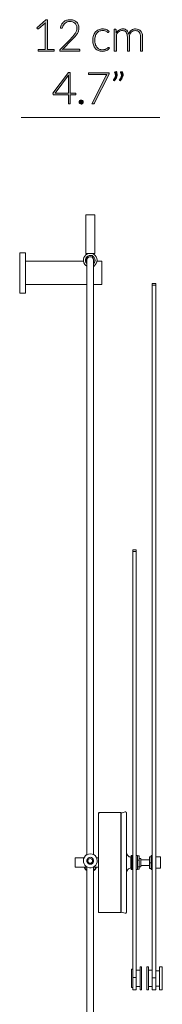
# Model space of a CAD drawing. Header units: inches. Extents: x 15 to 192, y -275 to -14.
# Tile 8 of 18: x 181 to 192, y -232 to -152. Entities that reach past the tile are written whole.
import ezdxf

# ---------------------------------------------------------------- set-up
doc = ezdxf.new("R2010")
doc.units = ezdxf.units.IN
doc.header["$MEASUREMENT"] = 0
doc.layers.add('Capa 1', color=7, linetype='Continuous')

# ---------------------------------------------------------------- blocks, each defined once
blk = doc.blocks.new('block 8')
at = {"layer": 'Capa 1'}
h = blk.add_hatch(color=250, dxfattribs=at)
h.dxf.hatch_style = 2
edge = h.paths.add_edge_path()
edge.add_spline(control_points=[(182.141, -154.047), (182.141, -154.047), (182.726, -154.047), (182.726, -154.047), (182.726, -154.047), (182.726, -151.98), (182.726, -151.98), (182.726, -151.94), (182.728, -151.896), (182.731, -151.851), (182.731, -151.851), (182.17, -152.349), (182.17, -152.349), (182.158, -152.36), (182.144, -152.366), (182.127, -152.366), (182.106, -152.366), (182.091, -152.358), (182.08, -152.344), (182.08, -152.344), (182.028, -152.272), (182.028, -152.272), (182.028, -152.272), (182.764, -151.622), (182.764, -151.622), (182.764, -151.622), (182.897, -151.622), (182.897, -151.622), (182.897, -151.622), (182.897, -154.047), (182.897, -154.047), (182.897, -154.047), (183.452, -154.047), (183.452, -154.047), (183.452, -154.047), (183.452, -154.178), (183.452, -154.178), (183.452, -154.178), (182.141, -154.178), (182.141, -154.178), (182.141, -154.178), (182.141, -154.047), (182.141, -154.047)], knot_values=[0, 0, 0, 0, 1, 1, 1, 2, 2, 2, 3, 3, 3, 4, 4, 4, 5, 5, 5, 6, 6, 6, 7, 7, 7, 8, 8, 8, 9, 9, 9, 10, 10, 10, 11, 11, 11, 12, 12, 12, 13, 13, 13, 14, 14, 14, 14], degree=3, periodic=1)
h = blk.add_hatch(color=250, dxfattribs=at)
h.dxf.hatch_style = 2
edge = h.paths.add_edge_path()
edge.add_spline(control_points=[(184.755, -151.604), (184.852, -151.604), (184.944, -151.618), (185.033, -151.646), (185.12, -151.674), (185.198, -151.717), (185.266, -151.774), (185.333, -151.831), (185.386, -151.903), (185.425, -151.988), (185.465, -152.074), (185.485, -152.174), (185.485, -152.289), (185.485, -152.386), (185.47, -152.474), (185.441, -152.556), (185.411, -152.638), (185.372, -152.718), (185.321, -152.793), (185.271, -152.869), (185.212, -152.942), (185.146, -153.013), (185.079, -153.085), (185.009, -153.157), (184.936, -153.232), (184.936, -153.232), (184.139, -154.045), (184.139, -154.045), (184.178, -154.035), (184.218, -154.028), (184.259, -154.023), (184.301, -154.019), (184.342, -154.016), (184.384, -154.016), (184.384, -154.016), (185.483, -154.016), (185.483, -154.016), (185.502, -154.016), (185.517, -154.022), (185.529, -154.033), (185.54, -154.045), (185.546, -154.059), (185.546, -154.077), (185.546, -154.077), (185.546, -154.178), (185.546, -154.178), (185.546, -154.178), (183.904, -154.178), (183.904, -154.178), (183.904, -154.178), (183.904, -154.116), (183.904, -154.116), (183.904, -154.103), (183.907, -154.09), (183.914, -154.076), (183.92, -154.063), (183.928, -154.051), (183.938, -154.041), (183.938, -154.041), (184.807, -153.161), (184.807, -153.161), (184.879, -153.088), (184.945, -153.018), (185.006, -152.949), (185.067, -152.881), (185.12, -152.812), (185.166, -152.742), (185.21, -152.673), (185.246, -152.602), (185.272, -152.529), (185.298, -152.455), (185.31, -152.377), (185.31, -152.295), (185.31, -152.201), (185.295, -152.12), (185.263, -152.051), (185.232, -151.982), (185.191, -151.925), (185.139, -151.881), (185.086, -151.836), (185.026, -151.804), (184.959, -151.782), (184.891, -151.761), (184.82, -151.75), (184.746, -151.75), (184.665, -151.75), (184.591, -151.762), (184.523, -151.787), (184.456, -151.811), (184.396, -151.845), (184.344, -151.889), (184.292, -151.933), (184.248, -151.985), (184.214, -152.046), (184.18, -152.106), (184.156, -152.173), (184.143, -152.244), (184.131, -152.286), (184.107, -152.307), (184.071, -152.307), (184.069, -152.307), (184.066, -152.307), (184.062, -152.306), (184.058, -152.306), (184.056, -152.306), (184.053, -152.306), (184.053, -152.306), (183.967, -152.291), (183.967, -152.291), (183.981, -152.182), (184.011, -152.085), (184.056, -152), (184.101, -151.915), (184.158, -151.843), (184.226, -151.784), (184.294, -151.725), (184.373, -151.681), (184.463, -151.65), (184.553, -151.619), (184.65, -151.604), (184.755, -151.604)], knot_values=[0, 0, 0, 0, 1, 1, 1, 2, 2, 2, 3, 3, 3, 4, 4, 4, 5, 5, 5, 6, 6, 6, 7, 7, 7, 8, 8, 8, 9, 9, 9, 10, 10, 10, 11, 11, 11, 12, 12, 12, 13, 13, 13, 14, 14, 14, 15, 15, 15, 16, 16, 16, 17, 17, 17, 18, 18, 18, 19, 19, 19, 20, 20, 20, 21, 21, 21, 22, 22, 22, 23, 23, 23, 24, 24, 24, 25, 25, 25, 26, 26, 26, 27, 27, 27, 28, 28, 28, 29, 29, 29, 30, 30, 30, 31, 31, 31, 32, 32, 32, 33, 33, 33, 34, 34, 34, 35, 35, 35, 36, 36, 36, 37, 37, 37, 38, 38, 38, 39, 39, 39, 40, 40, 40, 40], degree=3, periodic=1)
h = blk.add_hatch(color=250, dxfattribs=at)
h.dxf.hatch_style = 2
edge = h.paths.add_edge_path()
edge.add_spline(control_points=[(187.922, -152.627), (187.916, -152.634), (187.91, -152.638), (187.905, -152.643), (187.899, -152.647), (187.892, -152.649), (187.882, -152.649), (187.87, -152.649), (187.854, -152.641), (187.833, -152.625), (187.812, -152.609), (187.784, -152.591), (187.749, -152.572), (187.714, -152.552), (187.671, -152.535), (187.619, -152.519), (187.567, -152.503), (187.503, -152.494), (187.429, -152.494), (187.326, -152.494), (187.234, -152.512), (187.155, -152.55), (187.075, -152.586), (187.008, -152.638), (186.953, -152.707), (186.899, -152.775), (186.857, -152.858), (186.828, -152.955), (186.8, -153.052), (186.785, -153.161), (186.785, -153.282), (186.785, -153.408), (186.8, -153.52), (186.829, -153.617), (186.859, -153.714), (186.9, -153.796), (186.954, -153.862), (187.008, -153.929), (187.074, -153.979), (187.15, -154.014), (187.227, -154.049), (187.312, -154.066), (187.406, -154.066), (187.492, -154.066), (187.564, -154.056), (187.622, -154.036), (187.681, -154.015), (187.728, -153.993), (187.766, -153.969), (187.804, -153.945), (187.834, -153.923), (187.856, -153.903), (187.878, -153.882), (187.896, -153.872), (187.909, -153.872), (187.925, -153.872), (187.937, -153.878), (187.945, -153.89), (187.945, -153.89), (187.992, -153.948), (187.992, -153.948), (187.964, -153.983), (187.93, -154.017), (187.888, -154.048), (187.846, -154.08), (187.798, -154.107), (187.746, -154.129), (187.693, -154.152), (187.635, -154.17), (187.574, -154.182), (187.512, -154.195), (187.448, -154.201), (187.38, -154.201), (187.266, -154.201), (187.162, -154.18), (187.068, -154.139), (186.974, -154.098), (186.893, -154.038), (186.825, -153.959), (186.758, -153.881), (186.705, -153.784), (186.667, -153.671), (186.629, -153.557), (186.61, -153.427), (186.61, -153.282), (186.61, -153.146), (186.629, -153.021), (186.665, -152.908), (186.7, -152.795), (186.753, -152.698), (186.822, -152.616), (186.891, -152.535), (186.975, -152.472), (187.076, -152.427), (187.176, -152.382), (187.291, -152.359), (187.42, -152.359), (187.536, -152.359), (187.64, -152.378), (187.73, -152.415), (187.821, -152.452), (187.9, -152.503), (187.967, -152.566), (187.967, -152.566), (187.922, -152.627), (187.922, -152.627)], knot_values=[0, 0, 0, 0, 1, 1, 1, 2, 2, 2, 3, 3, 3, 4, 4, 4, 5, 5, 5, 6, 6, 6, 7, 7, 7, 8, 8, 8, 9, 9, 9, 10, 10, 10, 11, 11, 11, 12, 12, 12, 13, 13, 13, 14, 14, 14, 15, 15, 15, 16, 16, 16, 17, 17, 17, 18, 18, 18, 19, 19, 19, 20, 20, 20, 21, 21, 21, 22, 22, 22, 23, 23, 23, 24, 24, 24, 25, 25, 25, 26, 26, 26, 27, 27, 27, 28, 28, 28, 29, 29, 29, 30, 30, 30, 31, 31, 31, 32, 32, 32, 33, 33, 33, 34, 34, 34, 35, 35, 35, 35], degree=3, periodic=1)
h = blk.add_hatch(color=250, dxfattribs=at)
h.dxf.hatch_style = 2
edge = h.paths.add_edge_path()
edge.add_spline(control_points=[(188.381, -154.178), (188.381, -154.178), (188.381, -152.388), (188.381, -152.388), (188.381, -152.388), (188.474, -152.388), (188.474, -152.388), (188.505, -152.388), (188.523, -152.403), (188.528, -152.433), (188.528, -152.433), (188.544, -152.692), (188.544, -152.692), (188.579, -152.643), (188.616, -152.598), (188.656, -152.557), (188.695, -152.516), (188.737, -152.481), (188.783, -152.452), (188.827, -152.423), (188.875, -152.4), (188.926, -152.383), (188.977, -152.368), (189.031, -152.359), (189.088, -152.359), (189.218, -152.359), (189.322, -152.397), (189.4, -152.474), (189.478, -152.55), (189.531, -152.656), (189.558, -152.791), (189.58, -152.717), (189.61, -152.653), (189.649, -152.598), (189.688, -152.545), (189.733, -152.5), (189.783, -152.465), (189.833, -152.43), (189.888, -152.403), (189.947, -152.386), (190.007, -152.368), (190.067, -152.359), (190.13, -152.359), (190.218, -152.359), (190.298, -152.374), (190.368, -152.403), (190.439, -152.433), (190.499, -152.476), (190.549, -152.534), (190.599, -152.592), (190.637, -152.663), (190.663, -152.746), (190.689, -152.83), (190.703, -152.926), (190.703, -153.034), (190.703, -153.034), (190.703, -154.178), (190.703, -154.178), (190.703, -154.178), (190.532, -154.178), (190.532, -154.178), (190.532, -154.178), (190.532, -153.034), (190.532, -153.034), (190.532, -152.859), (190.494, -152.725), (190.418, -152.634), (190.343, -152.542), (190.235, -152.496), (190.095, -152.496), (190.032, -152.496), (189.973, -152.507), (189.916, -152.53), (189.859, -152.553), (189.808, -152.587), (189.764, -152.632), (189.721, -152.677), (189.686, -152.733), (189.66, -152.8), (189.634, -152.867), (189.622, -152.945), (189.622, -153.034), (189.622, -153.034), (189.622, -154.178), (189.622, -154.178), (189.622, -154.178), (189.451, -154.178), (189.451, -154.178), (189.451, -154.178), (189.451, -153.034), (189.451, -153.034), (189.451, -152.86), (189.416, -152.727), (189.346, -152.635), (189.277, -152.543), (189.175, -152.496), (189.042, -152.496), (188.945, -152.496), (188.855, -152.525), (188.773, -152.583), (188.69, -152.642), (188.616, -152.722), (188.551, -152.825), (188.551, -152.825), (188.551, -154.178), (188.551, -154.178), (188.551, -154.178), (188.381, -154.178), (188.381, -154.178)], knot_values=[0, 0, 0, 0, 1, 1, 1, 2, 2, 2, 3, 3, 3, 4, 4, 4, 5, 5, 5, 6, 6, 6, 7, 7, 7, 8, 8, 8, 9, 9, 9, 10, 10, 10, 11, 11, 11, 12, 12, 12, 13, 13, 13, 14, 14, 14, 15, 15, 15, 16, 16, 16, 17, 17, 17, 18, 18, 18, 19, 19, 19, 20, 20, 20, 21, 21, 21, 22, 22, 22, 23, 23, 23, 24, 24, 24, 25, 25, 25, 26, 26, 26, 27, 27, 27, 28, 28, 28, 29, 29, 29, 30, 30, 30, 31, 31, 31, 32, 32, 32, 33, 33, 33, 34, 34, 34, 35, 35, 35, 36, 36, 36, 36], degree=3, periodic=1)
h = blk.add_hatch(color=250, dxfattribs=at)
h.dxf.hatch_style = 2
edge = h.paths.add_edge_path()
edge.add_spline(control_points=[(184.774, -157.628), (184.774, -157.628), (185.239, -157.628), (185.239, -157.628), (185.239, -157.628), (185.239, -157.721), (185.239, -157.721), (185.239, -157.734), (185.236, -157.745), (185.228, -157.752), (185.22, -157.761), (185.208, -157.764), (185.191, -157.764), (185.191, -157.764), (184.774, -157.764), (184.774, -157.764), (184.774, -157.764), (184.774, -158.494), (184.774, -158.494), (184.774, -158.494), (184.619, -158.494), (184.619, -158.494), (184.619, -158.494), (184.619, -157.764), (184.619, -157.764), (184.619, -157.764), (183.419, -157.764), (183.419, -157.764), (183.401, -157.764), (183.387, -157.761), (183.378, -157.752), (183.368, -157.745), (183.361, -157.734), (183.358, -157.721), (183.358, -157.721), (183.342, -157.637), (183.342, -157.637), (183.342, -157.637), (184.621, -155.946), (184.621, -155.946), (184.621, -155.946), (184.774, -155.946), (184.774, -155.946), (184.774, -155.946), (184.774, -157.628), (184.774, -157.628)], knot_values=[0, 0, 0, 0, 1, 1, 1, 2, 2, 2, 3, 3, 3, 4, 4, 4, 5, 5, 5, 6, 6, 6, 7, 7, 7, 8, 8, 8, 9, 9, 9, 10, 10, 10, 11, 11, 11, 12, 12, 12, 13, 13, 13, 14, 14, 14, 15, 15, 15, 15], degree=3, periodic=1)
edge = h.paths.add_edge_path()
edge.add_spline(control_points=[(184.619, -156.295), (184.619, -156.274), (184.619, -156.253), (184.621, -156.23), (184.622, -156.208), (184.624, -156.184), (184.628, -156.16), (184.628, -156.16), (183.529, -157.628), (183.529, -157.628), (183.529, -157.628), (184.619, -157.628), (184.619, -157.628), (184.619, -157.628), (184.619, -156.295), (184.619, -156.295)], knot_values=[0, 0, 0, 0, 1, 1, 1, 2, 2, 2, 3, 3, 3, 4, 4, 4, 5, 5, 5, 5], degree=3, periodic=1)
h = blk.add_hatch(color=250, dxfattribs=at)
h.dxf.hatch_style = 2
edge = h.paths.add_edge_path()
edge.add_spline(control_points=[(187.951, -155.95), (187.951, -155.95), (187.951, -156.027), (187.951, -156.027), (187.951, -156.047), (187.949, -156.065), (187.945, -156.08), (187.941, -156.095), (187.936, -156.108), (187.93, -156.119), (187.93, -156.119), (186.763, -158.43), (186.763, -158.43), (186.753, -158.449), (186.74, -158.465), (186.724, -158.476), (186.708, -158.489), (186.686, -158.494), (186.66, -158.494), (186.66, -158.494), (186.543, -158.494), (186.543, -158.494), (186.543, -158.494), (187.718, -156.192), (187.718, -156.192), (187.733, -156.161), (187.752, -156.133), (187.774, -156.108), (187.774, -156.108), (186.306, -156.108), (186.306, -156.108), (186.293, -156.108), (186.281, -156.103), (186.273, -156.093), (186.264, -156.083), (186.259, -156.072), (186.259, -156.059), (186.259, -156.059), (186.259, -155.95), (186.259, -155.95), (186.259, -155.95), (187.951, -155.95), (187.951, -155.95)], knot_values=[0, 0, 0, 0, 1, 1, 1, 2, 2, 2, 3, 3, 3, 4, 4, 4, 5, 5, 5, 6, 6, 6, 7, 7, 7, 8, 8, 8, 9, 9, 9, 10, 10, 10, 11, 11, 11, 12, 12, 12, 13, 13, 13, 14, 14, 14, 14], degree=3, periodic=1)
h = blk.add_hatch(color=250, dxfattribs=at)
h.dxf.hatch_style = 2
edge = h.paths.add_edge_path()
edge.add_spline(control_points=[(188.543, -155.838), (188.57, -155.884), (188.589, -155.929), (188.601, -155.974), (188.613, -156.019), (188.619, -156.064), (188.619, -156.11), (188.619, -156.203), (188.596, -156.293), (188.55, -156.379), (188.505, -156.466), (188.445, -156.544), (188.372, -156.615), (188.372, -156.615), (188.322, -156.582), (188.322, -156.582), (188.313, -156.575), (188.309, -156.567), (188.309, -156.558), (188.309, -156.548), (188.313, -156.54), (188.32, -156.532), (188.366, -156.472), (188.403, -156.412), (188.434, -156.352), (188.463, -156.291), (188.478, -156.228), (188.478, -156.163), (188.478, -156.094), (188.457, -156.023), (188.415, -155.95), (188.41, -155.94), (188.406, -155.931), (188.406, -155.921), (188.406, -155.904), (188.415, -155.892), (188.434, -155.885), (188.434, -155.885), (188.543, -155.838), (188.543, -155.838)], knot_values=[0, 0, 0, 0, 1, 1, 1, 2, 2, 2, 3, 3, 3, 4, 4, 4, 5, 5, 5, 6, 6, 6, 7, 7, 7, 8, 8, 8, 9, 9, 9, 10, 10, 10, 11, 11, 11, 12, 12, 12, 13, 13, 13, 13], degree=3, periodic=1)
edge = h.paths.add_edge_path()
edge.add_spline(control_points=[(189.027, -155.838), (189.053, -155.884), (189.073, -155.929), (189.084, -155.974), (189.096, -156.019), (189.103, -156.064), (189.103, -156.11), (189.103, -156.203), (189.08, -156.293), (189.034, -156.379), (188.989, -156.466), (188.929, -156.544), (188.856, -156.615), (188.856, -156.615), (188.806, -156.582), (188.806, -156.582), (188.797, -156.575), (188.793, -156.567), (188.793, -156.558), (188.793, -156.548), (188.797, -156.54), (188.804, -156.532), (188.849, -156.472), (188.887, -156.412), (188.917, -156.352), (188.947, -156.291), (188.962, -156.228), (188.962, -156.163), (188.962, -156.094), (188.941, -156.023), (188.899, -155.95), (188.893, -155.94), (188.89, -155.931), (188.89, -155.921), (188.89, -155.904), (188.899, -155.892), (188.917, -155.885), (188.917, -155.885), (189.027, -155.838), (189.027, -155.838)], knot_values=[0, 0, 0, 0, 1, 1, 1, 2, 2, 2, 3, 3, 3, 4, 4, 4, 5, 5, 5, 6, 6, 6, 7, 7, 7, 8, 8, 8, 9, 9, 9, 10, 10, 10, 11, 11, 11, 12, 12, 12, 13, 13, 13, 13], degree=3, periodic=1)
h = blk.add_hatch(color=250, dxfattribs=at)
h.dxf.hatch_style = 2
edge = h.paths.add_edge_path()
edge.add_spline(control_points=[(185.504, -158.356), (185.504, -158.333), (185.508, -158.312), (185.516, -158.291), (185.525, -158.271), (185.536, -158.253), (185.551, -158.238), (185.566, -158.224), (185.584, -158.211), (185.603, -158.202), (185.623, -158.193), (185.645, -158.188), (185.669, -158.188), (185.692, -158.188), (185.713, -158.193), (185.734, -158.202), (185.754, -158.211), (185.772, -158.224), (185.787, -158.238), (185.802, -158.253), (185.814, -158.271), (185.823, -158.291), (185.832, -158.312), (185.836, -158.333), (185.836, -158.356), (185.836, -158.38), (185.832, -158.402), (185.823, -158.422), (185.814, -158.441), (185.802, -158.459), (185.787, -158.474), (185.772, -158.489), (185.754, -158.501), (185.734, -158.509), (185.713, -158.517), (185.692, -158.521), (185.669, -158.521), (185.622, -158.521), (185.583, -158.505), (185.551, -158.474), (185.519, -158.442), (185.504, -158.403), (185.504, -158.356)], knot_values=[0, 0, 0, 0, 1, 1, 1, 2, 2, 2, 3, 3, 3, 4, 4, 4, 5, 5, 5, 6, 6, 6, 7, 7, 7, 8, 8, 8, 9, 9, 9, 10, 10, 10, 11, 11, 11, 12, 12, 12, 13, 13, 13, 14, 14, 14, 14], degree=3, periodic=1)
at = {"layer": 'Capa 1', "lineweight": 0}
for points, knots in [([(182.141, -154.047), (182.141, -154.047), (182.726, -154.047), (182.726, -154.047), (182.726, -154.047), (182.726, -151.98), (182.726, -151.98), (182.726, -151.94), (182.728, -151.896), (182.731, -151.851), (182.731, -151.851), (182.17, -152.349), (182.17, -152.349), (182.158, -152.36), (182.144, -152.366), (182.127, -152.366), (182.106, -152.366), (182.091, -152.358), (182.08, -152.344), (182.08, -152.344), (182.028, -152.272), (182.028, -152.272), (182.028, -152.272), (182.764, -151.622), (182.764, -151.622), (182.764, -151.622), (182.897, -151.622), (182.897, -151.622), (182.897, -151.622), (182.897, -154.047), (182.897, -154.047), (182.897, -154.047), (183.452, -154.047), (183.452, -154.047), (183.452, -154.047), (183.452, -154.178), (183.452, -154.178), (183.452, -154.178), (182.141, -154.178), (182.141, -154.178), (182.141, -154.178), (182.141, -154.047), (182.141, -154.047)], [0, 0, 0, 0, 1, 1, 1, 2, 2, 2, 3, 3, 3, 4, 4, 4, 5, 5, 5, 6, 6, 6, 7, 7, 7, 8, 8, 8, 9, 9, 9, 10, 10, 10, 11, 11, 11, 12, 12, 12, 13, 13, 13, 14, 14, 14, 14]), ([(184.755, -151.604), (184.852, -151.604), (184.944, -151.618), (185.033, -151.646), (185.12, -151.674), (185.198, -151.717), (185.266, -151.774), (185.333, -151.831), (185.386, -151.903), (185.425, -151.988), (185.465, -152.074), (185.485, -152.174), (185.485, -152.289), (185.485, -152.386), (185.47, -152.474), (185.441, -152.556), (185.411, -152.638), (185.372, -152.718), (185.321, -152.793), (185.271, -152.869), (185.212, -152.942), (185.146, -153.013), (185.079, -153.085), (185.009, -153.157), (184.936, -153.232), (184.936, -153.232), (184.139, -154.045), (184.139, -154.045), (184.178, -154.035), (184.218, -154.028), (184.259, -154.023), (184.301, -154.019), (184.342, -154.016), (184.384, -154.016), (184.384, -154.016), (185.483, -154.016), (185.483, -154.016), (185.502, -154.016), (185.517, -154.022), (185.529, -154.033), (185.54, -154.045), (185.546, -154.059), (185.546, -154.077), (185.546, -154.077), (185.546, -154.178), (185.546, -154.178), (185.546, -154.178), (183.904, -154.178), (183.904, -154.178), (183.904, -154.178), (183.904, -154.116), (183.904, -154.116), (183.904, -154.103), (183.907, -154.09), (183.914, -154.076), (183.92, -154.063), (183.928, -154.051), (183.938, -154.041), (183.938, -154.041), (184.807, -153.161), (184.807, -153.161), (184.879, -153.088), (184.945, -153.018), (185.006, -152.949), (185.067, -152.881), (185.12, -152.812), (185.166, -152.742), (185.21, -152.673), (185.246, -152.602), (185.272, -152.529), (185.298, -152.455), (185.31, -152.377), (185.31, -152.295), (185.31, -152.201), (185.295, -152.12), (185.263, -152.051), (185.232, -151.982), (185.191, -151.925), (185.139, -151.881), (185.086, -151.836), (185.026, -151.804), (184.959, -151.782), (184.891, -151.761), (184.82, -151.75), (184.746, -151.75), (184.665, -151.75), (184.591, -151.762), (184.523, -151.787), (184.456, -151.811), (184.396, -151.845), (184.344, -151.889), (184.292, -151.933), (184.248, -151.985), (184.214, -152.046), (184.18, -152.106), (184.156, -152.173), (184.143, -152.244), (184.131, -152.286), (184.107, -152.307), (184.071, -152.307), (184.069, -152.307), (184.066, -152.307), (184.062, -152.306), (184.058, -152.306), (184.056, -152.306), (184.053, -152.306), (184.053, -152.306), (183.967, -152.291), (183.967, -152.291), (183.981, -152.182), (184.011, -152.085), (184.056, -152), (184.101, -151.915), (184.158, -151.843), (184.226, -151.784), (184.294, -151.725), (184.373, -151.681), (184.463, -151.65), (184.553, -151.619), (184.65, -151.604), (184.755, -151.604)], [0, 0, 0, 0, 1, 1, 1, 2, 2, 2, 3, 3, 3, 4, 4, 4, 5, 5, 5, 6, 6, 6, 7, 7, 7, 8, 8, 8, 9, 9, 9, 10, 10, 10, 11, 11, 11, 12, 12, 12, 13, 13, 13, 14, 14, 14, 15, 15, 15, 16, 16, 16, 17, 17, 17, 18, 18, 18, 19, 19, 19, 20, 20, 20, 21, 21, 21, 22, 22, 22, 23, 23, 23, 24, 24, 24, 25, 25, 25, 26, 26, 26, 27, 27, 27, 28, 28, 28, 29, 29, 29, 30, 30, 30, 31, 31, 31, 32, 32, 32, 33, 33, 33, 34, 34, 34, 35, 35, 35, 36, 36, 36, 37, 37, 37, 38, 38, 38, 39, 39, 39, 40, 40, 40, 40]), ([(187.922, -152.627), (187.916, -152.634), (187.91, -152.638), (187.905, -152.643), (187.899, -152.647), (187.892, -152.649), (187.882, -152.649), (187.87, -152.649), (187.854, -152.641), (187.833, -152.625), (187.812, -152.609), (187.784, -152.591), (187.749, -152.572), (187.714, -152.552), (187.671, -152.535), (187.619, -152.519), (187.567, -152.503), (187.503, -152.494), (187.429, -152.494), (187.326, -152.494), (187.234, -152.512), (187.155, -152.55), (187.075, -152.586), (187.008, -152.638), (186.953, -152.707), (186.899, -152.775), (186.857, -152.858), (186.828, -152.955), (186.8, -153.052), (186.785, -153.161), (186.785, -153.282), (186.785, -153.408), (186.8, -153.52), (186.829, -153.617), (186.859, -153.714), (186.9, -153.796), (186.954, -153.862), (187.008, -153.929), (187.074, -153.979), (187.15, -154.014), (187.227, -154.049), (187.312, -154.066), (187.406, -154.066), (187.492, -154.066), (187.564, -154.056), (187.622, -154.036), (187.681, -154.015), (187.728, -153.993), (187.766, -153.969), (187.804, -153.945), (187.834, -153.923), (187.856, -153.903), (187.878, -153.882), (187.896, -153.872), (187.909, -153.872), (187.925, -153.872), (187.937, -153.878), (187.945, -153.89), (187.945, -153.89), (187.992, -153.948), (187.992, -153.948), (187.964, -153.983), (187.93, -154.017), (187.888, -154.048), (187.846, -154.08), (187.798, -154.107), (187.746, -154.129), (187.693, -154.152), (187.635, -154.17), (187.574, -154.182), (187.512, -154.195), (187.448, -154.201), (187.38, -154.201), (187.266, -154.201), (187.162, -154.18), (187.068, -154.139), (186.974, -154.098), (186.893, -154.038), (186.825, -153.959), (186.758, -153.881), (186.705, -153.784), (186.667, -153.671), (186.629, -153.557), (186.61, -153.427), (186.61, -153.282), (186.61, -153.146), (186.629, -153.021), (186.665, -152.908), (186.7, -152.795), (186.753, -152.698), (186.822, -152.616), (186.891, -152.535), (186.975, -152.472), (187.076, -152.427), (187.176, -152.382), (187.291, -152.359), (187.42, -152.359), (187.536, -152.359), (187.64, -152.378), (187.73, -152.415), (187.821, -152.452), (187.9, -152.503), (187.967, -152.566), (187.967, -152.566), (187.922, -152.627), (187.922, -152.627)], [0, 0, 0, 0, 1, 1, 1, 2, 2, 2, 3, 3, 3, 4, 4, 4, 5, 5, 5, 6, 6, 6, 7, 7, 7, 8, 8, 8, 9, 9, 9, 10, 10, 10, 11, 11, 11, 12, 12, 12, 13, 13, 13, 14, 14, 14, 15, 15, 15, 16, 16, 16, 17, 17, 17, 18, 18, 18, 19, 19, 19, 20, 20, 20, 21, 21, 21, 22, 22, 22, 23, 23, 23, 24, 24, 24, 25, 25, 25, 26, 26, 26, 27, 27, 27, 28, 28, 28, 29, 29, 29, 30, 30, 30, 31, 31, 31, 32, 32, 32, 33, 33, 33, 34, 34, 34, 35, 35, 35, 35]), ([(188.381, -154.178), (188.381, -154.178), (188.381, -152.388), (188.381, -152.388), (188.381, -152.388), (188.474, -152.388), (188.474, -152.388), (188.505, -152.388), (188.523, -152.403), (188.528, -152.433), (188.528, -152.433), (188.544, -152.692), (188.544, -152.692), (188.579, -152.643), (188.616, -152.598), (188.656, -152.557), (188.695, -152.516), (188.737, -152.481), (188.783, -152.452), (188.827, -152.423), (188.875, -152.4), (188.926, -152.383), (188.977, -152.368), (189.031, -152.359), (189.088, -152.359), (189.218, -152.359), (189.322, -152.397), (189.4, -152.474), (189.478, -152.55), (189.531, -152.656), (189.558, -152.791), (189.58, -152.717), (189.61, -152.653), (189.649, -152.598), (189.688, -152.545), (189.733, -152.5), (189.783, -152.465), (189.833, -152.43), (189.888, -152.403), (189.947, -152.386), (190.007, -152.368), (190.067, -152.359), (190.13, -152.359), (190.218, -152.359), (190.298, -152.374), (190.368, -152.403), (190.439, -152.433), (190.499, -152.476), (190.549, -152.534), (190.599, -152.592), (190.637, -152.663), (190.663, -152.746), (190.689, -152.83), (190.703, -152.926), (190.703, -153.034), (190.703, -153.034), (190.703, -154.178), (190.703, -154.178), (190.703, -154.178), (190.532, -154.178), (190.532, -154.178), (190.532, -154.178), (190.532, -153.034), (190.532, -153.034), (190.532, -152.859), (190.494, -152.725), (190.418, -152.634), (190.343, -152.542), (190.235, -152.496), (190.095, -152.496), (190.032, -152.496), (189.973, -152.507), (189.916, -152.53), (189.859, -152.553), (189.808, -152.587), (189.764, -152.632), (189.721, -152.677), (189.686, -152.733), (189.66, -152.8), (189.634, -152.867), (189.622, -152.945), (189.622, -153.034), (189.622, -153.034), (189.622, -154.178), (189.622, -154.178), (189.622, -154.178), (189.451, -154.178), (189.451, -154.178), (189.451, -154.178), (189.451, -153.034), (189.451, -153.034), (189.451, -152.86), (189.416, -152.727), (189.346, -152.635), (189.277, -152.543), (189.175, -152.496), (189.042, -152.496), (188.945, -152.496), (188.855, -152.525), (188.773, -152.583), (188.69, -152.642), (188.616, -152.722), (188.551, -152.825), (188.551, -152.825), (188.551, -154.178), (188.551, -154.178), (188.551, -154.178), (188.381, -154.178), (188.381, -154.178)], [0, 0, 0, 0, 1, 1, 1, 2, 2, 2, 3, 3, 3, 4, 4, 4, 5, 5, 5, 6, 6, 6, 7, 7, 7, 8, 8, 8, 9, 9, 9, 10, 10, 10, 11, 11, 11, 12, 12, 12, 13, 13, 13, 14, 14, 14, 15, 15, 15, 16, 16, 16, 17, 17, 17, 18, 18, 18, 19, 19, 19, 20, 20, 20, 21, 21, 21, 22, 22, 22, 23, 23, 23, 24, 24, 24, 25, 25, 25, 26, 26, 26, 27, 27, 27, 28, 28, 28, 29, 29, 29, 30, 30, 30, 31, 31, 31, 32, 32, 32, 33, 33, 33, 34, 34, 34, 35, 35, 35, 36, 36, 36, 36]), ([(184.774, -157.628), (184.774, -157.628), (185.239, -157.628), (185.239, -157.628), (185.239, -157.628), (185.239, -157.721), (185.239, -157.721), (185.239, -157.734), (185.236, -157.745), (185.228, -157.752), (185.22, -157.761), (185.208, -157.764), (185.191, -157.764), (185.191, -157.764), (184.774, -157.764), (184.774, -157.764), (184.774, -157.764), (184.774, -158.494), (184.774, -158.494), (184.774, -158.494), (184.619, -158.494), (184.619, -158.494), (184.619, -158.494), (184.619, -157.764), (184.619, -157.764), (184.619, -157.764), (183.419, -157.764), (183.419, -157.764), (183.401, -157.764), (183.387, -157.761), (183.378, -157.752), (183.368, -157.745), (183.361, -157.734), (183.358, -157.721), (183.358, -157.721), (183.342, -157.637), (183.342, -157.637), (183.342, -157.637), (184.621, -155.946), (184.621, -155.946), (184.621, -155.946), (184.774, -155.946), (184.774, -155.946), (184.774, -155.946), (184.774, -157.628), (184.774, -157.628)], [0, 0, 0, 0, 1, 1, 1, 2, 2, 2, 3, 3, 3, 4, 4, 4, 5, 5, 5, 6, 6, 6, 7, 7, 7, 8, 8, 8, 9, 9, 9, 10, 10, 10, 11, 11, 11, 12, 12, 12, 13, 13, 13, 14, 14, 14, 15, 15, 15, 15]), ([(184.619, -156.295), (184.619, -156.274), (184.619, -156.253), (184.621, -156.23), (184.622, -156.208), (184.624, -156.184), (184.628, -156.16), (184.628, -156.16), (183.529, -157.628), (183.529, -157.628), (183.529, -157.628), (184.619, -157.628), (184.619, -157.628), (184.619, -157.628), (184.619, -156.295), (184.619, -156.295)], [0, 0, 0, 0, 1, 1, 1, 2, 2, 2, 3, 3, 3, 4, 4, 4, 5, 5, 5, 5]), ([(187.951, -155.95), (187.951, -155.95), (187.951, -156.027), (187.951, -156.027), (187.951, -156.047), (187.949, -156.065), (187.945, -156.08), (187.941, -156.095), (187.936, -156.108), (187.93, -156.119), (187.93, -156.119), (186.763, -158.43), (186.763, -158.43), (186.753, -158.449), (186.74, -158.465), (186.724, -158.476), (186.708, -158.489), (186.686, -158.494), (186.66, -158.494), (186.66, -158.494), (186.543, -158.494), (186.543, -158.494), (186.543, -158.494), (187.718, -156.192), (187.718, -156.192), (187.733, -156.161), (187.752, -156.133), (187.774, -156.108), (187.774, -156.108), (186.306, -156.108), (186.306, -156.108), (186.293, -156.108), (186.281, -156.103), (186.273, -156.093), (186.264, -156.083), (186.259, -156.072), (186.259, -156.059), (186.259, -156.059), (186.259, -155.95), (186.259, -155.95), (186.259, -155.95), (187.951, -155.95), (187.951, -155.95)], [0, 0, 0, 0, 1, 1, 1, 2, 2, 2, 3, 3, 3, 4, 4, 4, 5, 5, 5, 6, 6, 6, 7, 7, 7, 8, 8, 8, 9, 9, 9, 10, 10, 10, 11, 11, 11, 12, 12, 12, 13, 13, 13, 14, 14, 14, 14]), ([(188.543, -155.838), (188.57, -155.884), (188.589, -155.929), (188.601, -155.974), (188.613, -156.019), (188.619, -156.064), (188.619, -156.11), (188.619, -156.203), (188.596, -156.293), (188.55, -156.379), (188.505, -156.466), (188.445, -156.544), (188.372, -156.615), (188.372, -156.615), (188.322, -156.582), (188.322, -156.582), (188.313, -156.575), (188.309, -156.567), (188.309, -156.558), (188.309, -156.548), (188.313, -156.54), (188.32, -156.532), (188.366, -156.472), (188.403, -156.412), (188.434, -156.352), (188.463, -156.291), (188.478, -156.228), (188.478, -156.163), (188.478, -156.094), (188.457, -156.023), (188.415, -155.95), (188.41, -155.94), (188.406, -155.931), (188.406, -155.921), (188.406, -155.904), (188.415, -155.892), (188.434, -155.885), (188.434, -155.885), (188.543, -155.838), (188.543, -155.838)], [0, 0, 0, 0, 1, 1, 1, 2, 2, 2, 3, 3, 3, 4, 4, 4, 5, 5, 5, 6, 6, 6, 7, 7, 7, 8, 8, 8, 9, 9, 9, 10, 10, 10, 11, 11, 11, 12, 12, 12, 13, 13, 13, 13]), ([(189.027, -155.838), (189.053, -155.884), (189.073, -155.929), (189.084, -155.974), (189.096, -156.019), (189.103, -156.064), (189.103, -156.11), (189.103, -156.203), (189.08, -156.293), (189.034, -156.379), (188.989, -156.466), (188.929, -156.544), (188.856, -156.615), (188.856, -156.615), (188.806, -156.582), (188.806, -156.582), (188.797, -156.575), (188.793, -156.567), (188.793, -156.558), (188.793, -156.548), (188.797, -156.54), (188.804, -156.532), (188.849, -156.472), (188.887, -156.412), (188.917, -156.352), (188.947, -156.291), (188.962, -156.228), (188.962, -156.163), (188.962, -156.094), (188.941, -156.023), (188.899, -155.95), (188.893, -155.94), (188.89, -155.931), (188.89, -155.921), (188.89, -155.904), (188.899, -155.892), (188.917, -155.885), (188.917, -155.885), (189.027, -155.838), (189.027, -155.838)], [0, 0, 0, 0, 1, 1, 1, 2, 2, 2, 3, 3, 3, 4, 4, 4, 5, 5, 5, 6, 6, 6, 7, 7, 7, 8, 8, 8, 9, 9, 9, 10, 10, 10, 11, 11, 11, 12, 12, 12, 13, 13, 13, 13]), ([(185.504, -158.356), (185.504, -158.333), (185.508, -158.312), (185.516, -158.291), (185.525, -158.271), (185.536, -158.253), (185.551, -158.238), (185.566, -158.224), (185.584, -158.211), (185.603, -158.202), (185.623, -158.193), (185.645, -158.188), (185.669, -158.188), (185.692, -158.188), (185.713, -158.193), (185.734, -158.202), (185.754, -158.211), (185.772, -158.224), (185.787, -158.238), (185.802, -158.253), (185.814, -158.271), (185.823, -158.291), (185.832, -158.312), (185.836, -158.333), (185.836, -158.356), (185.836, -158.38), (185.832, -158.402), (185.823, -158.422), (185.814, -158.441), (185.802, -158.459), (185.787, -158.474), (185.772, -158.489), (185.754, -158.501), (185.734, -158.509), (185.713, -158.517), (185.692, -158.521), (185.669, -158.521), (185.622, -158.521), (185.583, -158.505), (185.551, -158.474), (185.519, -158.442), (185.504, -158.403), (185.504, -158.356)], [0, 0, 0, 0, 1, 1, 1, 2, 2, 2, 3, 3, 3, 4, 4, 4, 5, 5, 5, 6, 6, 6, 7, 7, 7, 8, 8, 8, 9, 9, 9, 10, 10, 10, 11, 11, 11, 12, 12, 12, 13, 13, 13, 14, 14, 14, 14])]:
    blk.add_open_spline(points, degree=3, knots=knots, dxfattribs=at)

msp = doc.modelspace()

# ---------------------------------------------------------------- linework, layer by layer
at = {"layer": 'Capa 1', "color": 250, "lineweight": 13}
msp.add_lwpolyline([(180.756, -159.619), (192.101, -159.619)], dxfattribs=at)
at = {"layer": 'Capa 1', "color": 250, "lineweight": 5}
for points in [[(186.79, -167.594), (186.79, -167.594), (186.757, -167.594), (186.69, -167.594), (186.606, -167.594), (186.506, -167.594), (186.389, -167.594), (186.271, -167.594), (186.172, -167.594), (186.104, -167.594), (186.052, -167.594), (186.037, -167.594)], [(186.037, -167.594), (186.037, -170.756)], [(186.79, -170.756), (186.79, -167.594)], [(180.627, -170.705), (180.627, -170.722), (180.627, -170.773), (180.627, -170.84), (180.627, -170.957), (180.627, -171.091), (180.627, -171.258)], [(181.096, -170.705), (180.627, -170.705)], [(181.096, -170.705), (181.096, -170.722), (181.096, -170.773), (181.096, -170.84), (181.096, -170.957), (181.096, -171.091), (181.096, -171.258)], [(186.975, -171.325), (186.958, -171.174), (186.908, -171.04), (186.824, -170.924), (186.723, -170.84), (186.59, -170.773), (186.455, -170.756), (186.305, -170.756), (186.172, -170.805), (186.052, -170.891), (185.954, -170.991), (185.886, -171.108), (185.853, -171.242), (185.853, -171.392), (185.886, -171.527), (185.954, -171.661), (186.052, -171.761), (186.12, -171.811)], [(186.12, -171.609), (186.12, -171.593), (186.052, -171.493), (186.022, -171.376), (186.022, -171.258), (186.052, -171.141), (186.12, -171.04), (186.203, -170.974), (186.321, -170.924), (186.439, -170.924), (186.556, -170.941), (186.656, -171.008), (186.741, -171.091), (186.79, -171.209), (186.824, -171.325)], [(186.79, -170.756), (186.79, -170.756), (186.757, -170.756), (186.69, -170.756), (186.606, -170.756), (186.506, -170.756), (186.389, -170.756), (186.271, -170.756), (186.172, -170.756), (186.104, -170.756), (186.052, -170.756), (186.037, -170.756)], [(186.79, -171.325), (186.775, -171.209), (186.723, -171.108), (186.656, -171.023), (186.556, -170.974), (186.439, -170.941), (186.321, -170.957), (186.221, -170.991), (186.136, -171.057), (186.071, -171.159), (186.037, -171.258), (186.037, -171.376), (186.071, -171.493), (186.12, -171.56)], [(186.087, -170.756), (186.087, -170.857)], [(186.12, -171.325), (186.136, -171.225), (186.187, -171.141), (186.271, -171.074), (186.373, -171.04), (186.455, -171.04), (186.556, -171.074), (186.624, -171.141), (186.673, -171.225), (186.69, -171.325)], [(186.741, -170.857), (186.741, -170.756)], [(180.627, -171.258), (180.627, -171.442), (180.627, -171.661), (180.627, -171.879), (180.627, -172.112), (180.627, -172.346), (180.627, -172.581), (180.627, -172.815), (180.627, -173.033), (180.627, -173.251), (180.627, -173.435), (180.627, -173.603), (180.627, -173.753), (180.627, -173.871), (180.627, -173.954), (180.627, -174.005), (180.627, -174.022)], [(181.096, -171.258), (181.096, -171.442), (181.096, -171.661), (181.096, -171.879), (181.096, -172.112), (181.096, -172.346), (181.096, -172.581), (181.096, -172.815), (181.096, -173.033), (181.096, -173.251), (181.096, -173.435), (181.096, -173.603), (181.096, -173.753), (181.096, -173.871), (181.096, -173.954), (181.096, -174.005), (181.096, -174.022)], [(185.853, -171.409), (181.096, -171.409)], [(186.12, -171.325), (186.12, -171.426), (186.12, -171.609), (186.12, -171.879), (186.12, -172.229), (186.12, -172.632), (186.12, -173.083), (186.12, -173.585), (186.12, -174.139), (186.12, -174.809), (186.12, -175.511), (186.12, -176.249), (186.12, -177.019), (186.12, -177.79), (186.12, -178.577), (186.12, -179.363), (186.12, -180.234), (186.12, -181.105), (186.12, -181.943), (186.12, -182.746), (186.12, -183.516), (186.12, -184.303), (186.12, -185.108), (186.12, -186.632), (186.12, -188.238), (186.12, -189.93), (186.12, -191.639), (186.12, -193.414), (186.12, -195.256), (186.12, -197.165), (186.12, -199.125), (186.12, -201.135), (186.12, -203.178), (186.12, -205.254), (186.12, -207.364), (186.12, -209.508), (186.12, -211.668), (186.12, -213.844), (186.12, -216.022), (186.12, -218.233), (186.12, -220.075)], [(186.69, -220.058), (186.69, -218.735), (186.69, -216.542), (186.69, -214.347), (186.69, -212.154), (186.69, -209.993), (186.69, -207.849), (186.69, -205.739), (186.69, -203.681), (186.69, -201.704), (186.69, -199.795), (186.69, -197.952), (186.69, -196.177), (186.69, -194.486), (186.69, -193.565), (186.69, -192.677), (186.69, -191.806), (186.69, -190.97), (186.69, -190.098), (186.69, -189.16), (186.69, -188.173), (186.69, -187.217), (186.69, -186.23), (186.69, -185.208), (186.69, -184.153), (186.69, -183.082), (186.69, -181.993), (186.69, -180.937), (186.69, -179.883), (186.69, -178.844), (186.69, -177.822), (186.69, -176.835), (186.69, -175.898), (186.69, -175.009), (186.69, -174.356), (186.69, -173.737), (186.69, -173.183), (186.69, -172.698), (186.69, -172.262), (186.69, -171.911), (186.69, -171.627), (186.69, -171.426), (186.69, -171.325)], [(186.824, -171.325), (186.79, -171.442), (186.741, -171.543), (186.707, -171.609)], [(186.707, -171.811), (186.723, -171.794), (186.824, -171.711), (186.908, -171.593), (186.958, -171.459), (186.975, -171.325)], [(186.707, -171.576), (186.723, -171.527), (186.775, -171.426), (186.79, -171.325)], [(187.361, -171.409), (186.975, -171.409)], [(187.361, -171.409), (187.361, -171.426), (187.361, -171.477), (187.361, -171.56), (187.361, -171.677), (187.361, -171.811), (187.361, -171.979), (187.361, -172.147), (187.361, -172.313), (187.361, -172.498), (187.361, -172.681), (187.361, -172.833), (187.361, -172.983), (187.361, -173.117), (187.361, -173.2), (187.361, -173.268), (187.361, -173.318)], [(181.096, -173.318), (186.12, -173.318)], [(186.69, -173.318), (187.361, -173.318)], [(191.497, -173.369), (191.497, -173.301), (191.497, -173.268), (191.497, -173.234), (191.497, -173.217)], [(191.782, -173.217), (191.497, -173.217)], [(191.497, -173.369), (191.497, -230.139)], [(191.497, -173.369), (191.782, -173.369)], [(191.782, -173.369), (191.782, -173.301), (191.782, -173.268), (191.782, -173.234), (191.782, -173.217)], [(191.782, -173.369), (191.782, -230.139)], [(180.627, -174.022), (181.096, -174.022)], [(189.888, -195.205), (189.888, -195.138), (189.888, -195.105), (189.888, -195.072), (189.888, -195.056)], [(190.174, -195.056), (189.888, -195.056)], [(189.888, -230.106), (189.888, -195.205)], [(189.888, -195.205), (190.174, -195.205)], [(190.174, -195.205), (190.174, -195.138), (190.174, -195.105), (190.174, -195.072), (190.174, -195.056)], [(190.174, -230.106), (190.174, -195.205)], [(187.175, -216.575), (187.16, -216.575), (187.141, -216.59), (187.125, -216.59), (187.107, -216.608), (187.093, -216.625), (187.093, -216.641), (187.076, -216.658), (187.076, -216.675)], [(187.076, -216.742), (187.076, -216.692), (187.076, -216.675)], [(187.076, -224.714), (187.076, -224.698), (187.076, -224.663), (187.076, -224.596), (187.076, -224.496), (187.076, -224.362), (187.076, -224.211), (187.076, -224.01), (187.076, -223.793), (187.076, -223.558), (187.076, -223.29), (187.076, -223.007), (187.076, -222.686), (187.076, -222.369), (187.076, -222.017), (187.076, -221.683), (187.076, -221.314), (187.076, -220.946), (187.076, -220.594), (187.076, -220.226), (187.076, -219.856), (187.076, -219.505), (187.076, -219.171), (187.076, -218.835), (187.076, -218.518), (187.076, -218.216), (187.076, -217.948), (187.076, -217.681), (187.076, -217.463), (187.076, -217.26), (187.076, -217.077), (187.076, -216.926), (187.076, -216.826), (187.076, -216.742)], [(187.175, -216.641), (187.175, -216.59), (187.175, -216.575)], [(188.916, -216.575), (187.175, -216.575)], [(188.916, -216.641), (188.916, -216.59), (188.916, -216.575)], [(188.934, -216.59), (188.934, -216.59), (188.934, -216.575), (188.916, -216.575)], [(188.916, -224.798), (188.916, -224.798), (188.916, -224.764), (188.916, -224.698), (188.916, -224.596), (188.916, -224.463), (188.916, -224.296), (188.916, -224.095), (188.916, -223.877), (188.916, -223.625), (188.916, -223.34), (188.916, -223.056), (188.916, -222.738), (188.916, -222.403), (188.916, -222.051), (188.916, -221.699), (188.916, -221.331), (188.916, -220.962), (188.916, -220.594), (188.916, -220.21), (188.916, -219.84), (188.916, -219.488), (188.916, -219.137), (188.916, -218.786), (188.916, -218.466), (188.916, -218.164), (188.916, -217.88), (188.916, -217.613), (188.916, -217.379), (188.916, -217.176), (188.916, -216.993), (188.916, -216.842), (188.916, -216.726), (188.916, -216.641)], [(189.27, -216.542), (188.934, -216.641)], [(188.934, -216.59), (188.934, -216.608), (188.934, -216.658)], [(188.934, -216.641), (188.934, -216.641), (188.934, -216.675), (188.934, -216.726), (188.934, -216.826), (188.934, -216.96), (188.934, -217.109), (188.934, -217.296), (188.934, -217.512), (188.934, -217.764), (188.934, -218.031), (188.934, -218.316), (188.934, -218.635), (188.934, -218.952), (188.934, -219.289), (188.934, -219.64), (188.934, -220.007), (188.934, -220.376), (188.934, -220.745), (188.934, -221.113), (188.934, -221.482), (188.934, -221.833), (188.934, -222.185), (188.934, -222.52), (188.934, -222.838), (188.934, -223.14), (188.934, -223.424), (188.934, -223.692), (188.934, -223.926), (188.934, -224.129), (188.934, -224.312), (188.934, -224.463), (188.934, -224.58), (188.934, -224.663), (188.934, -224.731), (188.934, -224.747)], [(188.934, -216.658), (188.934, -216.742), (188.934, -216.859), (188.934, -217.01), (188.934, -217.176), (188.934, -217.395), (188.934, -217.63), (188.934, -217.88), (188.934, -218.164), (188.934, -218.466), (188.934, -218.801), (188.934, -219.137), (188.934, -219.488), (188.934, -219.84), (188.934, -220.21), (188.934, -220.594), (188.934, -220.962), (188.934, -221.331), (188.934, -221.699), (188.934, -222.051), (188.934, -222.403), (188.934, -222.738), (188.934, -223.039), (188.934, -223.34), (188.934, -223.608), (188.934, -223.859), (188.934, -224.095), (188.934, -224.278), (188.934, -224.446), (188.934, -224.58), (188.934, -224.68), (188.934, -224.747), (188.934, -224.781), (188.934, -224.798)], [(189.385, -216.641), (189.385, -216.608), (189.385, -216.59), (189.368, -216.575), (189.352, -216.557), (189.335, -216.557), (189.319, -216.542), (189.303, -216.542), (189.27, -216.542)], [(189.385, -216.641), (189.385, -216.641), (189.385, -216.675), (189.385, -216.726), (189.385, -216.826), (189.385, -216.96), (189.385, -217.109), (189.385, -217.296), (189.385, -217.512), (189.385, -217.764), (189.385, -218.031), (189.385, -218.316), (189.385, -218.635), (189.385, -218.952), (189.385, -219.289), (189.385, -219.64), (189.385, -220.007), (189.385, -220.376), (189.385, -220.745), (189.385, -221.113), (189.385, -221.482), (189.385, -221.833), (189.385, -222.185), (189.385, -222.52), (189.385, -222.838), (189.385, -223.14), (189.385, -223.424), (189.385, -223.692), (189.385, -223.926), (189.385, -224.129), (189.385, -224.312), (189.385, -224.463), (189.385, -224.58), (189.385, -224.663), (189.385, -224.731), (189.385, -224.747)], [(185.182, -220.31), (185.182, -220.31), (185.182, -220.342), (185.182, -220.393), (185.182, -220.476), (185.182, -220.578), (185.182, -220.696)], [(185.902, -220.31), (185.182, -220.31)], [(186.406, -219.975), (186.556, -219.991), (186.69, -220.041), (186.808, -220.124), (186.89, -220.243), (186.958, -220.376), (186.975, -220.51), (186.975, -220.66), (186.925, -220.794), (186.858, -220.913), (186.741, -221.013), (186.624, -221.079), (186.488, -221.113), (186.339, -221.113), (186.203, -221.079), (186.071, -221.013), (185.969, -220.913), (185.902, -220.794), (185.853, -220.66), (185.853, -220.51), (185.869, -220.376), (185.935, -220.243), (186.022, -220.124), (186.136, -220.041), (186.271, -219.991), (186.406, -219.975)], [(186.037, -220.075), (186.037, -220.075), (186.071, -220.075), (186.104, -220.075)], [(186.037, -220.075), (186.037, -220.124)], [(186.406, -220.259), (186.506, -220.276), (186.59, -220.326), (186.656, -220.41), (186.69, -220.493), (186.69, -220.594), (186.656, -220.696), (186.59, -220.761), (186.506, -220.811), (186.406, -220.828), (186.321, -220.811), (186.238, -220.761), (186.172, -220.696), (186.136, -220.594), (186.136, -220.493), (186.172, -220.41), (186.238, -220.326), (186.321, -220.276), (186.406, -220.259)], [(186.723, -220.075), (186.723, -220.075), (186.775, -220.075)], [(186.775, -220.075), (186.79, -220.075)], [(186.79, -220.124), (186.79, -220.075)], [(187.076, -220.31), (186.925, -220.31)], [(189.738, -220.243), (189.67, -220.226), (189.606, -220.21), (189.555, -220.175), (189.504, -220.124), (189.454, -220.075), (189.42, -220.007), (189.402, -219.959), (189.385, -219.89)], [(189.738, -221.13), (189.738, -221.13), (189.738, -221.096), (189.738, -221.046), (189.738, -220.946), (189.738, -220.845), (189.738, -220.711), (189.738, -220.594), (189.738, -220.476), (189.738, -220.376), (189.738, -220.293), (189.738, -220.259), (189.738, -220.243)], [(189.772, -220.293), (189.772, -220.276), (189.772, -220.259), (189.755, -220.259), (189.755, -220.243), (189.738, -220.243)], [(189.772, -221.263), (189.772, -221.263), (189.772, -221.247), (189.772, -221.18), (189.772, -221.096), (189.772, -220.996), (189.772, -220.863), (189.772, -220.729), (189.772, -220.578), (189.772, -220.442), (189.772, -220.326), (189.772, -220.226), (189.772, -220.158), (189.772, -220.124)], [(189.855, -220.124), (189.772, -220.124)], [(189.855, -221.263), (189.855, -221.263), (189.855, -221.247), (189.855, -221.18), (189.855, -221.096), (189.855, -220.996), (189.855, -220.863), (189.855, -220.729), (189.855, -220.578), (189.855, -220.442), (189.855, -220.326), (189.855, -220.226), (189.855, -220.158), (189.855, -220.124)], [(190.275, -220.124), (190.174, -220.124)], [(190.275, -220.124), (190.275, -220.124), (190.275, -220.175), (190.275, -220.243), (190.275, -220.342), (190.275, -220.476), (190.275, -220.611), (190.275, -220.761), (190.275, -220.896), (190.275, -221.013), (190.275, -221.13), (190.275, -221.198), (190.275, -221.247), (190.275, -221.263)], [(190.275, -220.142), (190.408, -220.142)], [(190.408, -220.493), (190.408, -220.142)], [(191.261, -220.226), (191.261, -220.21)], [(191.261, -220.21), (191.413, -220.21)], [(191.261, -220.711), (191.261, -220.226)], [(191.261, -220.226), (191.413, -220.226)], [(191.413, -220.124), (191.413, -220.124), (191.413, -220.142), (191.413, -220.192), (191.413, -220.293), (191.413, -220.393), (191.413, -220.526), (191.413, -220.678), (191.413, -220.811), (191.413, -220.946), (191.413, -221.062), (191.413, -221.163), (191.413, -221.231), (191.413, -221.263)], [(191.497, -220.124), (191.413, -220.124)], [(192.167, -220.21), (191.782, -220.21)], [(192.167, -220.21), (192.167, -220.226), (192.167, -220.259), (192.167, -220.326), (192.167, -220.427), (192.167, -220.544), (192.167, -220.66), (192.167, -220.794), (192.167, -220.913), (192.167, -221.013), (192.167, -221.096), (192.167, -221.146), (192.167, -221.163)], [(185.182, -220.696), (185.182, -220.794), (185.182, -220.913), (185.182, -220.979), (185.182, -221.046), (185.182, -221.062)], [(185.182, -221.062), (186.12, -221.062)], [(185.902, -221.062), (185.935, -221.13), (186.022, -221.247), (186.12, -221.331)], [(185.92, -221.062), (185.954, -221.13), (186.037, -221.231), (186.12, -221.297)], [(186.037, -220.979), (186.037, -221.03)], [(186.037, -221.03), (186.037, -221.03), (186.071, -221.03), (186.104, -221.03)], [(186.12, -221.03), (186.12, -222.636), (186.12, -224.847), (186.12, -227.042), (186.12, -229.218), (186.12, -231.38), (186.12, -233.522)], [(186.406, -220.745), (186.488, -220.729), (186.539, -220.678), (186.59, -220.627), (186.606, -220.544), (186.59, -220.476), (186.539, -220.41), (186.488, -220.376), (186.406, -220.358), (186.339, -220.376), (186.271, -220.41), (186.238, -220.476), (186.221, -220.544), (186.238, -220.627), (186.271, -220.678), (186.339, -220.729), (186.406, -220.745)], [(186.69, -234.008), (186.69, -231.881), (186.69, -229.721), (186.69, -227.544), (186.69, -225.351), (186.69, -223.156), (186.69, -221.03)], [(186.69, -221.062), (187.076, -221.062)], [(186.707, -221.297), (186.79, -221.231), (186.874, -221.13), (186.908, -221.062)], [(186.707, -221.331), (186.808, -221.247), (186.89, -221.13), (186.925, -221.062)], [(186.723, -221.03), (186.723, -221.03), (186.775, -221.03)], [(186.775, -221.03), (186.79, -221.03)], [(186.79, -221.03), (186.79, -220.979)], [(189.385, -221.499), (189.402, -221.431), (189.42, -221.365), (189.454, -221.314), (189.504, -221.247), (189.555, -221.214), (189.606, -221.18), (189.67, -221.146), (189.738, -221.13)], [(189.738, -221.13), (189.738, -221.13), (189.755, -221.13), (189.755, -221.113), (189.772, -221.113), (189.772, -221.096)], [(189.888, -220.358), (189.855, -220.358)], [(189.855, -221.03), (189.888, -221.03)], [(190.275, -220.493), (190.408, -220.493)], [(190.275, -221.046), (190.408, -221.046)], [(190.557, -220.358), (190.408, -220.358)], [(190.408, -221.046), (190.408, -220.493)], [(190.408, -221.03), (190.557, -221.03)], [(190.408, -221.231), (190.408, -221.046)], [(190.557, -220.358), (190.557, -220.358), (190.557, -220.41), (190.557, -220.476), (190.557, -220.578), (190.557, -220.678), (190.557, -220.794), (190.557, -220.879), (190.557, -220.962), (190.557, -221.013), (190.557, -221.03)], [(191.261, -220.461), (190.557, -220.461)], [(190.557, -220.929), (191.261, -220.929)], [(191.261, -221.18), (191.261, -220.711)], [(191.261, -220.711), (191.413, -220.711)], [(186.037, -221.263), (186.037, -221.314)], [(186.104, -221.314), (186.087, -221.314), (186.037, -221.314)], [(186.741, -221.314), (186.723, -221.314)], [(186.79, -221.314), (186.775, -221.314), (186.741, -221.314)], [(186.79, -221.314), (186.79, -221.263)], [(189.772, -221.263), (189.855, -221.263)], [(190.174, -221.263), (190.275, -221.263)], [(190.275, -221.231), (190.408, -221.231)], [(191.261, -221.18), (191.413, -221.18)], [(191.413, -221.263), (191.497, -221.263)], [(191.782, -221.163), (192.167, -221.163)], [(187.076, -224.714), (187.076, -224.731), (187.093, -224.747), (187.093, -224.764), (187.107, -224.781), (187.125, -224.781), (187.141, -224.798), (187.16, -224.798), (187.175, -224.798)], [(187.175, -224.798), (188.916, -224.798)], [(188.916, -224.798), (188.916, -224.798), (188.934, -224.798)], [(188.934, -224.747), (189.27, -224.831)], [(189.27, -224.831), (189.303, -224.831), (189.319, -224.831), (189.335, -224.831), (189.352, -224.812), (189.368, -224.798), (189.385, -224.781), (189.385, -224.764), (189.385, -224.747)], [(189.804, -229.755), (189.804, -229.637), (189.804, -229.537), (189.804, -229.47), (189.804, -229.453), (189.804, -229.436)], [(189.888, -229.436), (189.804, -229.436)], [(189.804, -230.927), (189.804, -230.927), (189.804, -230.91), (189.804, -230.842), (189.804, -230.759), (189.804, -230.658), (189.804, -230.526), (189.804, -230.374), (189.804, -230.206), (189.804, -230.056), (189.804, -229.905), (189.804, -229.755)], [(190.509, -229.521), (190.174, -229.521)], [(190.509, -229.235), (190.509, -229.235), (190.509, -229.252), (190.509, -229.302), (190.509, -229.386), (190.509, -229.503), (190.509, -229.637), (190.509, -229.788), (190.509, -229.973), (190.509, -230.139), (190.509, -230.324), (190.509, -230.492), (190.509, -230.658), (190.509, -230.81)], [(190.625, -229.235), (190.509, -229.235)], [(190.625, -229.235), (190.625, -229.235), (190.625, -229.252), (190.625, -229.302), (190.625, -229.386), (190.625, -229.503), (190.625, -229.637), (190.625, -229.788), (190.625, -229.973), (190.625, -230.139), (190.625, -230.324), (190.625, -230.492), (190.625, -230.658), (190.625, -230.81)], [(191.044, -229.302), (191.044, -229.252), (191.044, -229.235)], [(191.179, -229.235), (191.044, -229.235)], [(191.044, -231.128), (191.044, -231.128), (191.044, -231.094), (191.044, -231.027), (191.044, -230.943), (191.044, -230.81), (191.044, -230.675), (191.044, -230.508), (191.044, -230.341), (191.044, -230.157), (191.044, -229.973), (191.044, -229.804), (191.044, -229.637), (191.044, -229.503), (191.044, -229.386), (191.044, -229.302)], [(191.179, -229.302), (191.179, -229.252), (191.179, -229.235)], [(191.179, -231.128), (191.179, -231.128), (191.179, -231.094), (191.179, -231.027), (191.179, -230.943), (191.179, -230.81), (191.179, -230.675), (191.179, -230.508), (191.179, -230.341), (191.179, -230.157), (191.179, -229.973), (191.179, -229.804), (191.179, -229.637), (191.179, -229.503), (191.179, -229.386), (191.179, -229.302)], [(191.497, -229.521), (191.179, -229.521)], [(192.083, -229.553), (191.782, -229.553)], [(192.083, -231.128), (192.083, -231.128), (192.083, -231.078), (192.083, -231.011), (192.083, -230.91), (192.083, -230.776), (192.083, -230.625), (192.083, -230.459), (192.083, -230.274), (192.083, -230.106), (192.083, -229.922), (192.083, -229.755), (192.083, -229.604), (192.083, -229.47), (192.083, -229.369), (192.083, -229.286), (192.083, -229.252), (192.083, -229.235)], [(192.317, -229.235), (192.083, -229.235)], [(192.317, -231.128), (192.317, -231.128), (192.317, -231.078), (192.317, -231.011), (192.317, -230.91), (192.317, -230.776), (192.317, -230.625), (192.317, -230.459), (192.317, -230.274), (192.317, -230.106), (192.317, -229.922), (192.317, -229.755), (192.317, -229.604), (192.317, -229.47), (192.317, -229.369), (192.317, -229.286), (192.317, -229.252), (192.317, -229.235)], [(189.888, -230.106), (190.174, -230.106)], [(189.888, -231.128), (189.888, -231.128), (189.888, -231.094), (189.888, -231.027), (189.888, -230.927), (189.888, -230.793), (189.888, -230.642), (189.888, -230.476), (189.888, -230.29), (189.888, -230.106)], [(190.174, -231.128), (190.174, -231.128), (190.174, -231.094), (190.174, -231.027), (190.174, -230.927), (190.174, -230.793), (190.174, -230.642), (190.174, -230.476), (190.174, -230.29), (190.174, -230.106)], [(190.509, -230.81), (190.509, -230.927), (190.509, -231.027), (190.509, -231.094), (190.509, -231.128)], [(190.625, -230.81), (190.625, -230.927), (190.625, -231.027), (190.625, -231.094), (190.625, -231.128)], [(191.497, -231.128), (191.497, -231.128), (191.497, -231.094), (191.497, -231.027), (191.497, -230.927), (191.497, -230.81), (191.497, -230.658), (191.497, -230.508), (191.497, -230.324), (191.497, -230.139)], [(191.497, -230.139), (191.782, -230.139)], [(191.782, -231.128), (191.782, -231.128), (191.782, -231.094), (191.782, -231.027), (191.782, -230.927), (191.782, -230.81), (191.782, -230.658), (191.782, -230.508), (191.782, -230.324), (191.782, -230.139)], [(189.804, -230.927), (189.888, -230.927)], [(189.888, -231.128), (190.174, -231.128)], [(190.174, -230.842), (190.509, -230.842)], [(190.509, -231.128), (190.625, -231.128)], [(191.044, -231.128), (191.179, -231.128)], [(191.179, -230.842), (191.497, -230.842)], [(191.497, -231.128), (191.782, -231.128)], [(191.782, -230.826), (192.083, -230.826)], [(192.083, -231.128), (192.317, -231.128)]]:
    msp.add_lwpolyline(points, dxfattribs=at)

# ---------------------------------------------------------------- block references
at = {"layer": 'Capa 1'}
msp.add_blockref('block 8', (0, 0), dxfattribs=at)

doc.saveas('drawing.dxf')
